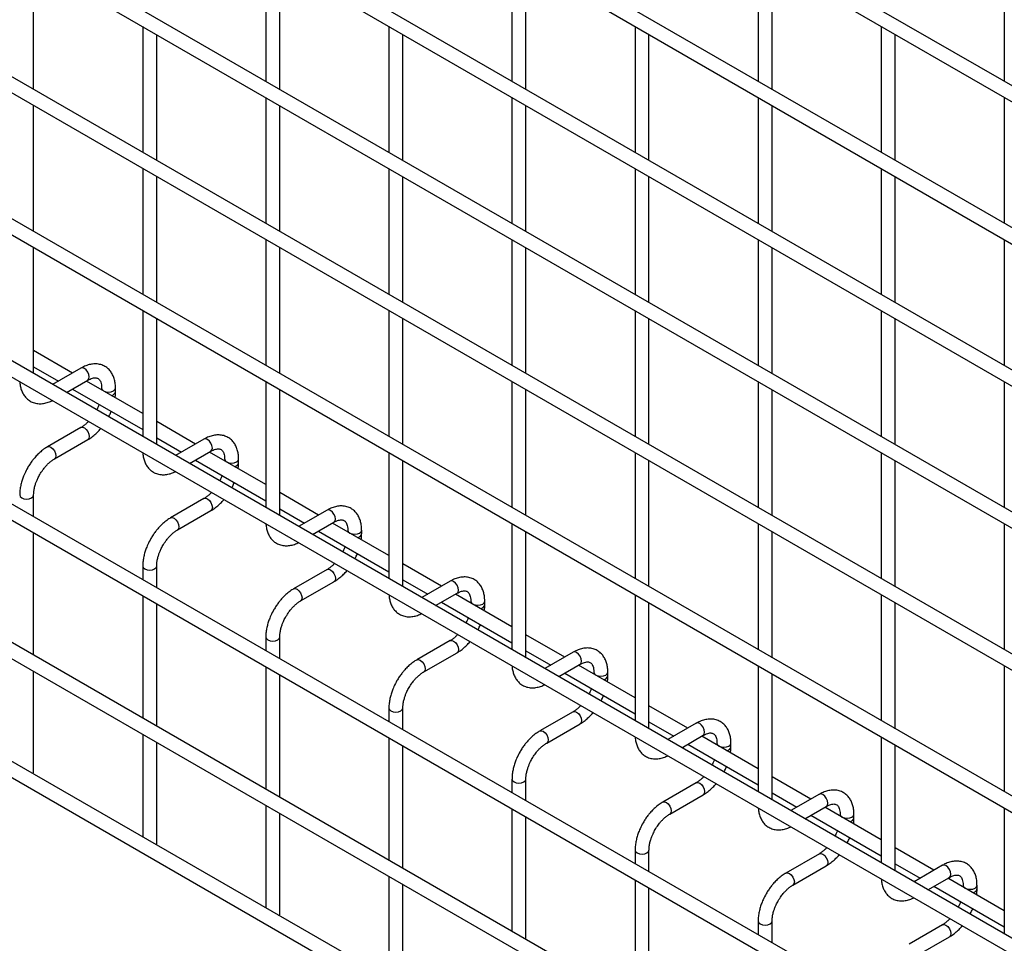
# Model space of a CAD drawing. Header units: inches. Extents: x 0.2 to 10.8, y 0.2 to 8.2.
# Tile 16 of 36: x 9 to 9.6, y 5.1 to 5.6. Entities that reach past the tile are written whole.
import ezdxf

# ---------------------------------------------------------------- set-up
doc = ezdxf.new("R2010")
doc.units = ezdxf.units.IN
doc.header["$MEASUREMENT"] = 0

msp = doc.modelspace()

# ---------------------------------------------------------------- linework, layer by layer
for p, q in [((10.57291, 5.01496), (8.52548, 6.19692)), ((8.52148, 6.18999), (10.56891, 5.00803)), ((10.57291, 4.93331), (8.52548, 6.11526)), ((8.52148, 6.10833), (10.56891, 4.92638)), ((10.57291, 4.85165), (8.52548, 6.03361)), ((8.52148, 6.02668), (10.56891, 4.84473)), ((10.57291, 4.77), (8.52548, 5.95195)), ((8.52148, 5.94503), (10.56891, 4.76307)), ((10.57291, 4.68835), (8.52548, 5.8703)), ((8.52148, 5.86337), (10.56891, 4.68142)), ((10.57291, 4.60669), (8.52548, 5.78865)), ((8.52148, 5.78172), (10.56891, 4.59976)), ((10.57291, 4.52504), (8.52548, 5.70699)), ((8.52148, 5.70006), (10.56891, 4.51811)), ((9.16436, 5.65555), (9.16436, 5.58314)), ((9.30578, 5.65557), (9.30578, 5.58315)), ((9.4472, 5.65558), (9.4472, 5.58316)), ((9.58862, 5.65559), (9.58862, 5.58318)), ((9.03094, 5.5785), (9.03094, 5.65092)), ((9.17236, 5.57852), (9.17236, 5.65093)), ((9.31378, 5.57853), (9.31378, 5.65095)), ((9.4552, 5.57854), (9.4552, 5.65096)), ((10.57291, 4.44279), (8.52548, 5.62475)), ((8.52148, 5.61782), (10.56891, 4.43587)), ((9.09365, 5.61472), (9.09365, 5.5423)), ((9.23507, 5.61473), (9.23507, 5.54232)), ((9.37649, 5.61475), (9.37649, 5.54233)), ((9.51791, 5.61476), (9.51791, 5.54234)), ((9.10165, 5.53768), (9.10165, 5.6101)), ((9.24307, 5.5377), (9.24307, 5.61011)), ((9.38449, 5.53771), (9.38449, 5.61013)), ((9.52591, 5.53772), (9.52591, 5.61014)), ((9.16436, 5.5739), (9.16436, 5.50148)), ((9.30578, 5.57391), (9.30578, 5.5015)), ((9.4472, 5.57393), (9.4472, 5.50151)), ((9.58862, 5.57394), (9.58862, 5.50152)), ((9.03094, 5.49685), (9.03094, 5.56927)), ((9.17236, 5.49686), (9.17236, 5.56928)), ((9.31378, 5.49688), (9.31378, 5.56929)), ((9.4552, 5.49689), (9.4552, 5.56931)), ((8.52148, 5.53821), (10.56891, 4.35625)), ((9.09365, 5.53307), (9.09365, 5.46065)), ((9.23507, 5.53308), (9.23507, 5.46066)), ((9.37649, 5.53309), (9.37649, 5.46068)), ((9.51791, 5.53311), (9.51791, 5.46069)), ((9.10165, 5.45603), (9.10165, 5.52845)), ((9.24307, 5.45604), (9.24307, 5.52846)), ((9.38449, 5.45606), (9.38449, 5.52847)), ((9.52591, 5.45607), (9.52591, 5.52849)), ((10.48658, 4.41301), (8.60662, 5.4983)), ((9.03094, 5.4152), (9.03094, 5.48761)), ((9.16436, 5.49225), (9.16436, 5.41983)), ((9.17236, 5.41521), (9.17236, 5.48763)), ((9.30578, 5.49226), (9.30578, 5.41984)), ((9.31378, 5.41522), (9.31378, 5.48764)), ((9.4472, 5.49227), (9.4472, 5.41985)), ((9.4552, 5.41524), (9.4552, 5.48765)), ((9.58862, 5.49228), (9.58862, 5.41987)), ((10.57291, 4.29493), (8.52548, 5.47689)), ((8.52148, 5.46996), (10.56891, 4.288)), ((9.09365, 5.45141), (9.09365, 5.37899)), ((9.23507, 5.45142), (9.23507, 5.37901)), ((9.37649, 5.45144), (9.37649, 5.37902)), ((9.51791, 5.45145), (9.51791, 5.37903)), ((9.10165, 5.37438), (9.10165, 5.44679)), ((9.24307, 5.37439), (9.24307, 5.44681)), ((9.38449, 5.3744), (9.38449, 5.44682)), ((9.52591, 5.37442), (9.52591, 5.44683)), ((9.05324, 5.41553), (9.03094, 5.42841)), ((9.03094, 5.41917), (9.04524, 5.41092)), ((9.0581, 5.41834), (9.0418, 5.40893)), ((9.0498, 5.40431), (9.0621, 5.41141)), ((9.09365, 5.39221), (9.06124, 5.41092)), ((9.16436, 5.41059), (9.16436, 5.33817)), ((9.30578, 5.4106), (9.30578, 5.33819)), ((9.4472, 5.41062), (9.4472, 5.3382)), ((9.58862, 5.41063), (9.58862, 5.33821)), ((9.05324, 5.4063), (9.09365, 5.38297)), ((9.07, 5.40685), (9.07, 5.40586)), ((9.078, 5.40477), (9.078, 5.40685)), ((9.17236, 5.33356), (9.17236, 5.40597)), ((9.31378, 5.33357), (9.31378, 5.40599)), ((9.4552, 5.33358), (9.4552, 5.406)), ((9.12395, 5.37471), (9.10165, 5.38759)), ((9.0581, 5.38417), (9.0389, 5.37309)), ((9.0429, 5.36616), (9.0621, 5.37724)), ((9.10165, 5.37835), (9.11595, 5.37009)), ((9.12881, 5.37752), (9.11251, 5.36811)), ((9.12051, 5.36349), (9.13281, 5.37059)), ((9.16436, 5.35138), (9.13195, 5.37009)), ((9.23507, 5.36977), (9.23507, 5.29735)), ((9.37649, 5.36978), (9.37649, 5.29737)), ((9.51791, 5.3698), (9.51791, 5.29738)), ((9.12395, 5.36548), (9.16436, 5.34215)), ((9.14071, 5.36603), (9.14071, 5.36504)), ((9.14871, 5.36395), (9.14871, 5.36603)), ((9.24307, 5.29274), (9.24307, 5.36515)), ((9.38449, 5.29275), (9.38449, 5.36517)), ((9.52591, 5.29276), (9.52591, 5.36518)), ((9.19466, 5.33389), (9.17236, 5.34677)), ((9.03094, 5.33295), (9.03094, 5.34543)), ((9.12881, 5.34335), (9.10962, 5.33227)), ((9.11361, 5.32534), (9.13281, 5.33642)), ((9.17236, 5.33753), (9.18666, 5.32927)), ((9.19952, 5.3367), (9.18322, 5.32729)), ((9.19122, 5.32267), (9.20352, 5.32977)), ((9.23507, 5.31056), (9.20266, 5.32927)), ((9.30578, 5.32895), (9.30578, 5.25653)), ((9.4472, 5.32896), (9.4472, 5.25655)), ((9.58862, 5.32898), (9.58862, 5.25656)), ((9.03094, 5.25334), (9.03094, 5.32372)), ((9.19466, 5.32466), (9.23507, 5.30133)), ((9.21142, 5.32521), (9.21142, 5.32422)), ((9.21942, 5.32313), (9.21942, 5.32521)), ((9.31378, 5.25192), (9.31378, 5.32433)), ((9.4552, 5.25193), (9.4552, 5.32435)), ((9.09365, 5.30461), (9.09365, 5.29675)), ((9.10165, 5.29213), (9.10165, 5.30461)), ((9.19952, 5.30253), (9.18033, 5.29145)), ((9.26537, 5.29307), (9.24307, 5.30595)), ((9.18433, 5.28452), (9.20352, 5.2956)), ((9.24307, 5.29671), (9.25737, 5.28845)), ((9.27023, 5.29588), (9.25393, 5.28647)), ((9.09365, 5.28751), (9.09365, 5.21714)), ((9.26193, 5.28185), (9.27423, 5.28895)), ((9.26537, 5.28384), (9.30578, 5.26051)), ((9.30578, 5.26974), (9.27337, 5.28845)), ((9.28213, 5.28439), (9.28213, 5.2834)), ((9.29013, 5.28231), (9.29013, 5.28439)), ((9.37649, 5.28813), (9.37649, 5.21571)), ((9.38449, 5.21109), (9.38449, 5.28351)), ((9.51791, 5.28814), (9.51791, 5.21573)), ((9.52591, 5.21111), (9.52591, 5.28352)), ((9.10165, 5.21252), (9.10165, 5.2829)), ((9.16436, 5.26379), (9.16436, 5.25593)), ((9.17236, 5.25131), (9.17236, 5.26379)), ((9.27023, 5.26171), (9.25104, 5.25063)), ((9.33608, 5.25225), (9.31378, 5.26513)), ((9.31378, 5.25589), (9.32808, 5.24763)), ((9.25504, 5.2437), (9.27423, 5.25478)), ((9.34095, 5.25506), (9.32464, 5.24565)), ((9.03094, 5.18605), (9.03094, 5.2441)), ((9.16436, 5.24669), (9.16436, 5.17632)), ((9.33264, 5.24103), (9.34494, 5.24813)), ((9.37649, 5.22892), (9.34408, 5.24763)), ((9.4472, 5.24731), (9.4472, 5.17489)), ((9.58862, 5.24732), (9.58862, 5.17491)), ((9.17236, 5.1717), (9.17236, 5.24208)), ((9.33608, 5.24301), (9.37649, 5.21969)), ((9.35284, 5.24357), (9.35284, 5.24258)), ((9.36084, 5.24149), (9.36084, 5.24357)), ((9.4552, 5.17027), (9.4552, 5.24269)), ((9.23507, 5.22297), (9.23507, 5.21511)), ((9.24307, 5.21049), (9.24307, 5.22297)), ((9.40679, 5.21143), (9.38449, 5.22431)), ((9.34095, 5.22089), (9.32175, 5.2098)), ((9.32575, 5.20288), (9.34494, 5.21396)), ((9.38449, 5.21507), (9.39879, 5.20681)), ((9.41166, 5.21424), (9.39535, 5.20483)), ((9.09365, 5.2079), (9.09365, 5.14889)), ((9.23507, 5.20587), (9.23507, 5.1355)), ((9.40335, 5.20021), (9.41566, 5.20731)), ((9.4472, 5.1881), (9.41479, 5.20681)), ((9.51791, 5.20649), (9.51791, 5.13407)), ((9.10165, 5.14522), (9.10165, 5.20328)), ((9.24307, 5.13088), (9.24307, 5.20126)), ((9.40679, 5.20219), (9.4472, 5.17887)), ((9.42355, 5.20275), (9.42355, 5.20176)), ((9.43155, 5.20067), (9.43155, 5.20275)), ((9.52591, 5.12945), (9.52591, 5.20187)), ((9.03069, 5.18524), (9.03094, 5.18605)), ((9.30578, 5.18215), (9.30578, 5.17429)), ((9.31378, 5.16967), (9.31378, 5.18215)), ((9.4775, 5.17061), (9.4552, 5.18348)), ((9.41166, 5.18007), (9.39246, 5.16898)), ((9.39646, 5.16206), (9.41566, 5.17314)), ((9.4552, 5.17425), (9.4695, 5.16599)), ((9.48237, 5.17342), (9.46606, 5.16401)), ((9.16436, 5.16708), (9.16436, 5.10807)), ((9.30578, 5.16505), (9.30578, 5.09468)), ((9.47406, 5.15939), (9.48637, 5.16649)), ((9.51791, 5.14728), (9.4855, 5.16599)), ((9.58862, 5.16567), (9.58862, 5.09325)), ((9.17236, 5.1044), (9.17236, 5.16246)), ((9.31378, 5.09006), (9.31378, 5.16043)), ((9.4775, 5.16137), (9.51791, 5.13805)), ((9.49426, 5.16193), (9.49426, 5.16094)), ((9.50226, 5.15985), (9.50226, 5.16193)), ((9.1014, 5.14442), (9.10165, 5.14522)), ((9.54821, 5.12979), (9.52591, 5.14266)), ((9.37649, 5.14133), (9.37649, 5.13347)), ((9.38449, 5.12885), (9.38449, 5.14133)), ((9.48237, 5.13925), (9.46317, 5.12816)), ((9.46717, 5.12124), (9.48637, 5.13232)), ((9.52591, 5.13343), (9.54021, 5.12517)), ((9.55308, 5.1326), (9.53677, 5.12319)), ((9.23507, 5.12626), (9.23507, 5.06725)), ((9.54477, 5.11857), (9.55708, 5.12567)), ((9.58862, 5.10646), (9.55621, 5.12517)), ((9.24307, 5.06358), (9.24307, 5.12164)), ((9.37649, 5.12423), (9.37649, 5.05386)), ((9.38449, 5.04924), (9.38449, 5.11961)), ((9.54821, 5.12055), (9.58862, 5.09722)), ((9.56497, 5.12111), (9.56497, 5.12012)), ((9.57297, 5.11903), (9.57297, 5.12111)), ((9.17211, 5.1036), (9.17236, 5.1044)), ((9.4472, 5.10051), (9.4472, 5.09265)), ((9.4552, 5.08803), (9.4552, 5.10051)), ((9.55308, 5.09843), (9.53388, 5.08734)), ((9.53788, 5.08042), (9.55708, 5.0915))]:
    msp.add_line(p, q)
at = {"flags": 128}
for points in [[(9.0621, 5.41141), (9.0621, 5.41141), (9.06272, 5.41212), (9.06293, 5.41324), (9.06272, 5.41462), (9.0621, 5.41603), (9.06118, 5.41727), (9.0601, 5.41814), (9.05902, 5.41852), (9.0581, 5.41834)], [(9.07, 5.40685), (9.0703, 5.40597), (9.07117, 5.40522), (9.07247, 5.40472), (9.074, 5.40454), (9.07553, 5.40472), (9.07683, 5.40522), (9.07769, 5.40597), (9.078, 5.40684)], [(9.0581, 5.38417), (9.05902, 5.38435), (9.0601, 5.38397), (9.06118, 5.3831), (9.0621, 5.38186), (9.06272, 5.38045), (9.06293, 5.37907), (9.06272, 5.37795), (9.0621, 5.37724), (9.0621, 5.37724)], [(9.13281, 5.37059), (9.13281, 5.37059), (9.13343, 5.3713), (9.13364, 5.37242), (9.13343, 5.3738), (9.13281, 5.37521), (9.1319, 5.37645), (9.13081, 5.37732), (9.12973, 5.3777), (9.12881, 5.37752)], [(9.03889, 5.37308), (9.0389, 5.37309), (9.03982, 5.37326), (9.0409, 5.37289), (9.04199, 5.37202), (9.0429, 5.37078), (9.04352, 5.36936), (9.04373, 5.36799)], [(9.04373, 5.36799), (9.04352, 5.36686), (9.0429, 5.36616), (9.04289, 5.36615)], [(9.14071, 5.36603), (9.14101, 5.36515), (9.14188, 5.3644), (9.14318, 5.3639), (9.14471, 5.36372), (9.14624, 5.3639), (9.14754, 5.3644), (9.1484, 5.36515), (9.14871, 5.36602)], [(9.02294, 5.34545), (9.02294, 5.34543), (9.02324, 5.34455), (9.02411, 5.3438)], [(9.02411, 5.3438), (9.02541, 5.3433), (9.02694, 5.34312), (9.02847, 5.3433), (9.02977, 5.3438), (9.03063, 5.34455), (9.03094, 5.34543), (9.03094, 5.34545)], [(9.12881, 5.34335), (9.12973, 5.34353), (9.13081, 5.34315), (9.1319, 5.34228), (9.13281, 5.34104), (9.13343, 5.33963), (9.13364, 5.33825), (9.13343, 5.33713), (9.13281, 5.33642), (9.13281, 5.33642)], [(9.20352, 5.32977), (9.20352, 5.32977), (9.20414, 5.33048), (9.20435, 5.3316), (9.20414, 5.33298), (9.20352, 5.33439), (9.20261, 5.33563), (9.20152, 5.3365), (9.20044, 5.33688), (9.19952, 5.3367)], [(9.1096, 5.33226), (9.10961, 5.33227), (9.11053, 5.33244), (9.11161, 5.33207), (9.1127, 5.33119), (9.11361, 5.32996), (9.11423, 5.32854), (9.11444, 5.32717)], [(9.11444, 5.32717), (9.11423, 5.32604), (9.11361, 5.32534), (9.1136, 5.32533)], [(9.21142, 5.32521), (9.21172, 5.32433), (9.21259, 5.32358), (9.21389, 5.32308), (9.21542, 5.3229), (9.21695, 5.32308), (9.21825, 5.32358), (9.21911, 5.32433), (9.21942, 5.3252)], [(9.09365, 5.30463), (9.09365, 5.30461), (9.09395, 5.30373), (9.09482, 5.30298)], [(9.09482, 5.30298), (9.09612, 5.30248), (9.09765, 5.3023), (9.09918, 5.30248), (9.10048, 5.30298), (9.10135, 5.30373), (9.10165, 5.30461), (9.10165, 5.30463)], [(9.19952, 5.30253), (9.20044, 5.30271), (9.20152, 5.30233), (9.20261, 5.30146), (9.20352, 5.30022), (9.20414, 5.29881), (9.20435, 5.29743), (9.20414, 5.29631), (9.20352, 5.2956), (9.20352, 5.2956)], [(9.27423, 5.28895), (9.27423, 5.28895), (9.27485, 5.28966), (9.27506, 5.29078), (9.27485, 5.29216), (9.27423, 5.29357), (9.27332, 5.29481), (9.27223, 5.29568), (9.27115, 5.29606), (9.27023, 5.29588)], [(9.18031, 5.29144), (9.18033, 5.29145), (9.18124, 5.29162), (9.18233, 5.29125), (9.18341, 5.29037), (9.18433, 5.28914), (9.18494, 5.28772), (9.18515, 5.28635)], [(9.18515, 5.28635), (9.18494, 5.28522), (9.18433, 5.28452), (9.18431, 5.28451)], [(9.28213, 5.28438), (9.28243, 5.28351), (9.2833, 5.28276), (9.2846, 5.28226), (9.28613, 5.28208), (9.28766, 5.28226), (9.28896, 5.28276), (9.28982, 5.28351), (9.29013, 5.28438)], [(9.16436, 5.26381), (9.16436, 5.26379), (9.16466, 5.26291), (9.16553, 5.26216)], [(9.16553, 5.26216), (9.16683, 5.26166), (9.16836, 5.26148), (9.16989, 5.26166), (9.17119, 5.26216), (9.17206, 5.26291), (9.17236, 5.26379), (9.17236, 5.2638)], [(9.27023, 5.26171), (9.27115, 5.26189), (9.27223, 5.26151), (9.27332, 5.26064), (9.27423, 5.2594), (9.27485, 5.25799), (9.27506, 5.25661), (9.27485, 5.25549), (9.27423, 5.25478), (9.27423, 5.25478)], [(9.34494, 5.24813), (9.34494, 5.24813), (9.34556, 5.24884), (9.34577, 5.24996), (9.34556, 5.25134), (9.34494, 5.25275), (9.34403, 5.25399), (9.34294, 5.25486), (9.34186, 5.25524), (9.34095, 5.25506)], [(9.25102, 5.25061), (9.25104, 5.25063), (9.25195, 5.2508), (9.25304, 5.25043), (9.25412, 5.24955), (9.25504, 5.24832), (9.25565, 5.2469), (9.25586, 5.24553)], [(9.25586, 5.24553), (9.25565, 5.2444), (9.25504, 5.2437), (9.25503, 5.24369)], [(9.35284, 5.24356), (9.35314, 5.24269), (9.35401, 5.24194), (9.35531, 5.24144), (9.35684, 5.24126), (9.35837, 5.24144), (9.35967, 5.24194), (9.36054, 5.24269), (9.36084, 5.24356)], [(9.23507, 5.22299), (9.23507, 5.22297), (9.23538, 5.22209), (9.23624, 5.22134)], [(9.23624, 5.22134), (9.23754, 5.22084), (9.23907, 5.22066), (9.2406, 5.22084), (9.2419, 5.22134), (9.24277, 5.22209), (9.24307, 5.22297), (9.24307, 5.22298)], [(9.34095, 5.22089), (9.34186, 5.22107), (9.34294, 5.22069), (9.34403, 5.21982), (9.34494, 5.21858), (9.34556, 5.21716), (9.34577, 5.21579), (9.34556, 5.21467), (9.34494, 5.21396), (9.34494, 5.21396)], [(9.32173, 5.20979), (9.32175, 5.2098), (9.32266, 5.20998), (9.32375, 5.20961), (9.32483, 5.20873), (9.32575, 5.2075), (9.32636, 5.20608), (9.32658, 5.20471)], [(9.41566, 5.20731), (9.41566, 5.20731), (9.41627, 5.20802), (9.41648, 5.20914), (9.41627, 5.21052), (9.41566, 5.21193), (9.41474, 5.21317), (9.41366, 5.21404), (9.41257, 5.21442), (9.41166, 5.21424)], [(9.32658, 5.20471), (9.32636, 5.20358), (9.32575, 5.20288), (9.32574, 5.20287)], [(9.42355, 5.20274), (9.42385, 5.20187), (9.42472, 5.20112), (9.42602, 5.20062), (9.42755, 5.20044), (9.42908, 5.20062), (9.43038, 5.20112), (9.43125, 5.20187), (9.43155, 5.20274)], [(9.30578, 5.18217), (9.30578, 5.18215), (9.30609, 5.18127), (9.30695, 5.18052)], [(9.30695, 5.18052), (9.30825, 5.18002), (9.30978, 5.17984), (9.31131, 5.18002), (9.31261, 5.18052), (9.31348, 5.18127), (9.31378, 5.18215), (9.31378, 5.18216)], [(9.41166, 5.18007), (9.41257, 5.18025), (9.41366, 5.17987), (9.41474, 5.179), (9.41566, 5.17776), (9.41627, 5.17634), (9.41648, 5.17497), (9.41627, 5.17384), (9.41566, 5.17314), (9.41566, 5.17314)], [(9.48637, 5.16649), (9.48637, 5.16649), (9.48698, 5.1672), (9.48719, 5.16832), (9.48698, 5.1697), (9.48637, 5.17111), (9.48545, 5.17235), (9.48437, 5.17322), (9.48328, 5.1736), (9.48237, 5.17342)], [(9.39244, 5.16897), (9.39246, 5.16898), (9.39338, 5.16916), (9.39446, 5.16879), (9.39554, 5.16791), (9.39646, 5.16668), (9.39707, 5.16526), (9.39729, 5.16389)], [(9.39729, 5.16389), (9.39707, 5.16276), (9.39646, 5.16206), (9.39645, 5.16205)], [(9.49426, 5.16192), (9.49457, 5.16105), (9.49543, 5.1603), (9.49673, 5.1598), (9.49826, 5.15962), (9.49979, 5.1598), (9.50109, 5.1603), (9.50196, 5.16105), (9.50226, 5.16192)], [(9.37649, 5.14135), (9.37649, 5.14133), (9.3768, 5.14045), (9.37766, 5.1397)], [(9.37766, 5.1397), (9.37896, 5.1392), (9.38049, 5.13902), (9.38202, 5.1392), (9.38332, 5.1397), (9.38419, 5.14045), (9.38449, 5.14133), (9.38449, 5.14134)], [(9.48237, 5.13925), (9.48328, 5.13943), (9.48437, 5.13905), (9.48545, 5.13818), (9.48637, 5.13694), (9.48698, 5.13552), (9.48719, 5.13415), (9.48698, 5.13302), (9.48637, 5.13232), (9.48637, 5.13232)], [(9.55708, 5.12567), (9.55708, 5.12567), (9.55769, 5.12638), (9.55791, 5.1275), (9.55769, 5.12888), (9.55708, 5.13029), (9.55616, 5.13153), (9.55508, 5.1324), (9.55399, 5.13278), (9.55308, 5.1326)], [(9.46315, 5.12815), (9.46317, 5.12816), (9.46409, 5.12834), (9.46517, 5.12797), (9.46625, 5.12709), (9.46717, 5.12586), (9.46778, 5.12444), (9.468, 5.12307)], [(9.468, 5.12307), (9.46778, 5.12194), (9.46717, 5.12124), (9.46716, 5.12123)], [(9.56497, 5.1211), (9.56528, 5.12023), (9.56614, 5.11948), (9.56744, 5.11898), (9.56897, 5.1188), (9.5705, 5.11898), (9.5718, 5.11948), (9.57267, 5.12023), (9.57297, 5.1211)], [(9.4472, 5.10053), (9.4472, 5.10051), (9.44751, 5.09963), (9.44837, 5.09888)], [(9.44837, 5.09888), (9.44967, 5.09838), (9.4512, 5.0982), (9.45273, 5.09838), (9.45403, 5.09888), (9.4549, 5.09963), (9.4552, 5.10051), (9.4552, 5.10052)], [(9.55308, 5.09843), (9.55399, 5.0986), (9.55508, 5.09823), (9.55616, 5.09736), (9.55708, 5.09612), (9.55769, 5.0947), (9.55791, 5.09333), (9.55769, 5.0922), (9.55708, 5.0915), (9.55708, 5.0915)]]:
    msp.add_lwpolyline(points, dxfattribs=at)
for centre in [(9.07534, 5.40536), (9.14605, 5.36454), (9.21676, 5.32372), (9.28747, 5.2829), (9.35819, 5.24208), (9.4289, 5.20126), (9.49961, 5.16044), (9.57032, 5.11962)]:
    msp.add_arc(centre, 0.00272, 274.629, 347.235)
for points, knots in [([(9.07796, 5.40684), (9.07796, 5.40743), (9.07796, 5.40891), (9.0776, 5.41113), (9.07689, 5.41348), (9.07581, 5.41564), (9.07433, 5.41755), (9.07244, 5.41911), (9.07012, 5.42026), (9.06754, 5.42081), (9.06485, 5.42078), (9.0622, 5.42021), (9.05993, 5.41937), (9.05859, 5.41858), (9.05811, 5.41829)], [0, 0, 0, 0, 0.055567, 0.138504, 0.222425, 0.30696, 0.392199, 0.479244, 0.570497, 0.669499, 0.760713, 0.85404, 0.947565, 1, 1, 1, 1]), ([(9.023, 5.41054), (9.023, 5.41041), (9.02301, 5.4094), (9.02334, 5.40761), (9.02403, 5.40524), (9.02511, 5.40308), (9.02658, 5.40117), (9.02847, 5.39959), (9.03078, 5.39843), (9.03335, 5.39786), (9.03604, 5.39787), (9.03869, 5.39844), (9.04061, 5.39909), (9.0416, 5.39966), (9.04173, 5.39973)], [0, 0, 0, 0, 0.013723, 0.10406, 0.195472, 0.287558, 0.380399, 0.475166, 0.574431, 0.682027, 0.781307, 0.88292, 0.98483, 1, 1, 1, 1]), ([(9.0621, 5.4114), (9.06252, 5.41163), (9.06344, 5.41214), (9.06473, 5.41257), (9.06591, 5.41279), (9.06691, 5.41277), (9.06774, 5.41253), (9.06839, 5.41211), (9.06902, 5.41134), (9.06954, 5.41025), (9.06988, 5.40877), (9.07003, 5.4076), (9.06999, 5.40689), (9.06999, 5.40685)], [0, 0, 0, 0, 0.076428, 0.164725, 0.254558, 0.348532, 0.453621, 0.589733, 0.695706, 0.796658, 0.895931, 0.994242, 1, 1, 1, 1]), ([(9.07775, 5.40138), (9.07787, 5.40225), (9.07801, 5.4034), (9.07797, 5.40449), (9.07796, 5.40476)], [0, 0, 0, 0, 0.751133, 1, 1, 1, 1]), ([(9.06853, 5.39747), (9.06848, 5.39732), (9.06823, 5.39661), (9.06777, 5.39554), (9.06729, 5.39465), (9.06711, 5.39432)], [0, 0, 0, 0, 0.1388369, 0.673422, 1, 1, 1, 1]), ([(9.07403, 5.39032), (9.07442, 5.39104), (9.07497, 5.39206), (9.07541, 5.39312), (9.07553, 5.39343)], [0, 0, 0, 0, 0.707249, 1, 1, 1, 1]), ([(9.0625, 5.38774), (9.06209, 5.38733), (9.06121, 5.38642), (9.05979, 5.38527), (9.05871, 5.38449), (9.05817, 5.38422), (9.05811, 5.38418)], [0, 0, 0, 0, 0.278956, 0.614263, 0.955326, 1, 1, 1, 1]), ([(9.0621, 5.37729), (9.06246, 5.37749), (9.06364, 5.37813), (9.0655, 5.37956), (9.06759, 5.38145), (9.06892, 5.38284), (9.06953, 5.3836), (9.06958, 5.38365)], [0, 0, 0, 0, 0.135479, 0.439426, 0.721927, 0.979873, 1, 1, 1, 1]), ([(9.14867, 5.36602), (9.14867, 5.36661), (9.14867, 5.36808), (9.14831, 5.37031), (9.1476, 5.37266), (9.14652, 5.37482), (9.14504, 5.37673), (9.14315, 5.37829), (9.14083, 5.37944), (9.13825, 5.37999), (9.13556, 5.37996), (9.13291, 5.37939), (9.13064, 5.37855), (9.1293, 5.37776), (9.12882, 5.37747)], [0, 0, 0, 0, 0.055567, 0.138504, 0.222425, 0.30696, 0.392199, 0.479244, 0.570497, 0.669499, 0.760713, 0.85404, 0.947565, 1, 1, 1, 1]), ([(9.03891, 5.37304), (9.03858, 5.37286), (9.03742, 5.37224), (9.03558, 5.37083), (9.03346, 5.36894), (9.03171, 5.36706), (9.0302, 5.3652), (9.02884, 5.36331), (9.02799, 5.36191), (9.02756, 5.3612)], [0, 0, 0, 0, 0.07606, 0.263025, 0.437356, 0.597789, 0.719605, 0.857445, 1, 1, 1, 1]), ([(9.09371, 5.36972), (9.09371, 5.36959), (9.09372, 5.36858), (9.09405, 5.36679), (9.09474, 5.36442), (9.09582, 5.36226), (9.09729, 5.36034), (9.09918, 5.35877), (9.10149, 5.35761), (9.10406, 5.35704), (9.10675, 5.35705), (9.10941, 5.35762), (9.11132, 5.35827), (9.11231, 5.35884), (9.11244, 5.35891)], [0, 0, 0, 0, 0.013723, 0.10406, 0.195472, 0.287558, 0.380399, 0.475166, 0.574431, 0.682027, 0.781307, 0.88292, 0.98483, 1, 1, 1, 1]), ([(9.13281, 5.37058), (9.13323, 5.37081), (9.13415, 5.37132), (9.13544, 5.37175), (9.13662, 5.37197), (9.13762, 5.37195), (9.13845, 5.37171), (9.1391, 5.37129), (9.13973, 5.37052), (9.14025, 5.36943), (9.14059, 5.36795), (9.14074, 5.36678), (9.1407, 5.36607), (9.1407, 5.36603)], [0, 0, 0, 0, 0.076428, 0.164725, 0.254558, 0.348532, 0.453621, 0.589733, 0.695706, 0.796658, 0.895931, 0.994242, 1, 1, 1, 1]), ([(9.03449, 5.3572), (9.03505, 5.3581), (9.03583, 5.35937), (9.03713, 5.36107), (9.03829, 5.36241), (9.03971, 5.36382), (9.04119, 5.36504), (9.04228, 5.36582), (9.04283, 5.36611), (9.0429, 5.36614)], [0, 0, 0, 0, 0.233129, 0.327944, 0.483213, 0.641195, 0.806921, 0.975516, 1, 1, 1, 1]), ([(9.14847, 5.36056), (9.14858, 5.36143), (9.14872, 5.36258), (9.14868, 5.36367), (9.14867, 5.36394)], [0, 0, 0, 0, 0.751133, 1, 1, 1, 1]), ([(9.02756, 5.3612), (9.02695, 5.36006), (9.02609, 5.35847), (9.02506, 5.35602), (9.02431, 5.35393), (9.02362, 5.35144), (9.02315, 5.34888), (9.02293, 5.34685), (9.02296, 5.34573), (9.02297, 5.34545)], [0, 0, 0, 0, 0.221131, 0.31129, 0.45988, 0.612568, 0.774969, 0.943008, 1, 1, 1, 1]), ([(9.03095, 5.34544), (9.03097, 5.34603), (9.031, 5.34724), (9.03135, 5.34932), (9.03188, 5.35133), (9.03254, 5.35319), (9.03335, 5.3551), (9.03407, 5.35642), (9.03449, 5.3572)], [0, 0, 0, 0, 0.169404, 0.352436, 0.534098, 0.667609, 0.805654, 1, 1, 1, 1]), ([(9.13924, 5.35665), (9.13919, 5.3565), (9.13894, 5.35579), (9.13848, 5.35472), (9.138, 5.35383), (9.13782, 5.3535)], [0, 0, 0, 0, 0.1388369, 0.673422, 1, 1, 1, 1]), ([(9.14474, 5.3495), (9.14513, 5.35022), (9.14568, 5.35124), (9.14612, 5.3523), (9.14624, 5.35261)], [0, 0, 0, 0, 0.7072491, 1, 1, 1, 1]), ([(9.13321, 5.34692), (9.1328, 5.34651), (9.13192, 5.3456), (9.1305, 5.34445), (9.12942, 5.34367), (9.12888, 5.3434), (9.12882, 5.34336)], [0, 0, 0, 0, 0.278956, 0.614263, 0.955326, 1, 1, 1, 1]), ([(9.13281, 5.33647), (9.13317, 5.33667), (9.13435, 5.33731), (9.13621, 5.33874), (9.1383, 5.34063), (9.13963, 5.34202), (9.14024, 5.34278), (9.14029, 5.34283)], [0, 0, 0, 0, 0.135479, 0.439426, 0.721927, 0.979873, 1, 1, 1, 1]), ([(9.21939, 5.3252), (9.21938, 5.32579), (9.21938, 5.32726), (9.21902, 5.32949), (9.21832, 5.33184), (9.21723, 5.334), (9.21575, 5.33591), (9.21386, 5.33747), (9.21154, 5.33862), (9.20897, 5.33917), (9.20627, 5.33914), (9.20362, 5.33857), (9.20135, 5.33773), (9.20001, 5.33694), (9.19953, 5.33665)], [0, 0, 0, 0, 0.055567, 0.138504, 0.222425, 0.30696, 0.392199, 0.479244, 0.570497, 0.669499, 0.760713, 0.85404, 0.947565, 1, 1, 1, 1]), ([(9.10962, 5.33222), (9.10929, 5.33204), (9.10813, 5.33142), (9.10629, 5.33001), (9.10417, 5.32812), (9.10242, 5.32624), (9.10091, 5.32438), (9.09955, 5.32249), (9.0987, 5.32109), (9.09827, 5.32038)], [0, 0, 0, 0, 0.07606, 0.263025, 0.437356, 0.597789, 0.719605, 0.857445, 1, 1, 1, 1]), ([(9.16442, 5.3289), (9.16442, 5.32877), (9.16443, 5.32776), (9.16476, 5.32597), (9.16545, 5.3236), (9.16653, 5.32144), (9.168, 5.31952), (9.16989, 5.31794), (9.1722, 5.31679), (9.17477, 5.31622), (9.17746, 5.31623), (9.18012, 5.3168), (9.18203, 5.31745), (9.18302, 5.31801), (9.18315, 5.31809)], [0, 0, 0, 0, 0.013723, 0.10406, 0.195472, 0.287558, 0.380399, 0.475166, 0.574431, 0.682027, 0.781307, 0.88292, 0.98483, 1, 1, 1, 1]), ([(9.20352, 5.32976), (9.20394, 5.32999), (9.20486, 5.3305), (9.20615, 5.33093), (9.20733, 5.33115), (9.20833, 5.33113), (9.20916, 5.33089), (9.20981, 5.33047), (9.21044, 5.3297), (9.21096, 5.32861), (9.2113, 5.32713), (9.21146, 5.32596), (9.21141, 5.32525), (9.21141, 5.32521)], [0, 0, 0, 0, 0.076428, 0.164725, 0.254558, 0.348532, 0.453621, 0.589733, 0.695706, 0.796658, 0.895931, 0.994242, 1, 1, 1, 1]), ([(9.1052, 5.31638), (9.10576, 5.31728), (9.10654, 5.31854), (9.10785, 5.32025), (9.109, 5.32159), (9.11042, 5.323), (9.1119, 5.32422), (9.11299, 5.325), (9.11354, 5.32529), (9.11361, 5.32532)], [0, 0, 0, 0, 0.233129, 0.327944, 0.483213, 0.641195, 0.806921, 0.975516, 1, 1, 1, 1]), ([(9.21918, 5.31974), (9.21929, 5.32061), (9.21943, 5.32176), (9.2194, 5.32285), (9.21939, 5.32312)], [0, 0, 0, 0, 0.751133, 1, 1, 1, 1]), ([(9.09827, 5.32038), (9.09766, 5.31924), (9.0968, 5.31765), (9.09577, 5.3152), (9.09502, 5.31311), (9.09433, 5.31062), (9.09387, 5.30806), (9.09364, 5.30603), (9.09367, 5.30491), (9.09368, 5.30463)], [0, 0, 0, 0, 0.221131, 0.31129, 0.45988, 0.612568, 0.774969, 0.943008, 1, 1, 1, 1]), ([(9.10166, 5.30462), (9.10168, 5.30521), (9.10171, 5.30642), (9.10206, 5.3085), (9.10259, 5.31051), (9.10325, 5.31237), (9.10406, 5.31428), (9.10478, 5.3156), (9.1052, 5.31638)], [0, 0, 0, 0, 0.169404, 0.352436, 0.534098, 0.667609, 0.805654, 1, 1, 1, 1]), ([(9.20995, 5.31583), (9.2099, 5.31568), (9.20965, 5.31497), (9.20919, 5.3139), (9.20871, 5.31301), (9.20853, 5.31267)], [0, 0, 0, 0, 0.138837, 0.673422, 1, 1, 1, 1]), ([(9.21545, 5.30868), (9.21584, 5.3094), (9.21639, 5.31042), (9.21683, 5.31148), (9.21696, 5.31178)], [0, 0, 0, 0, 0.707249, 1, 1, 1, 1]), ([(9.20392, 5.3061), (9.20352, 5.30569), (9.20263, 5.30477), (9.20121, 5.30363), (9.20013, 5.30285), (9.19959, 5.30258), (9.19953, 5.30254)], [0, 0, 0, 0, 0.278956, 0.614263, 0.955326, 1, 1, 1, 1]), ([(9.20352, 5.29565), (9.20388, 5.29585), (9.20506, 5.29649), (9.20692, 5.29792), (9.20901, 5.29981), (9.21034, 5.3012), (9.21095, 5.30196), (9.211, 5.30201)], [0, 0, 0, 0, 0.135479, 0.439426, 0.721927, 0.979873, 1, 1, 1, 1]), ([(9.2901, 5.28438), (9.2901, 5.28497), (9.29009, 5.28644), (9.28973, 5.28867), (9.28903, 5.29102), (9.28794, 5.29318), (9.28646, 5.29508), (9.28457, 5.29665), (9.28225, 5.2978), (9.27968, 5.29835), (9.27699, 5.29832), (9.27433, 5.29775), (9.27206, 5.29691), (9.27072, 5.29612), (9.27024, 5.29583)], [0, 0, 0, 0, 0.055567, 0.138504, 0.222425, 0.30696, 0.392199, 0.479244, 0.570497, 0.669499, 0.760713, 0.85404, 0.947565, 1, 1, 1, 1]), ([(9.18033, 5.2914), (9.18, 5.29122), (9.17884, 5.2906), (9.177, 5.28919), (9.17488, 5.2873), (9.17313, 5.28542), (9.17162, 5.28356), (9.17026, 5.28167), (9.16941, 5.28027), (9.16899, 5.27956)], [0, 0, 0, 0, 0.07606, 0.263025, 0.437356, 0.597789, 0.719605, 0.857445, 1, 1, 1, 1]), ([(9.27423, 5.28894), (9.27466, 5.28917), (9.27557, 5.28968), (9.27686, 5.29011), (9.27804, 5.29033), (9.27904, 5.2903), (9.27987, 5.29007), (9.28052, 5.28965), (9.28115, 5.28888), (9.28167, 5.28779), (9.28201, 5.28631), (9.28217, 5.28514), (9.28212, 5.28443), (9.28212, 5.28439)], [0, 0, 0, 0, 0.076428, 0.164725, 0.254558, 0.348532, 0.453621, 0.589733, 0.695706, 0.796658, 0.895931, 0.994242, 1, 1, 1, 1]), ([(9.17591, 5.27556), (9.17647, 5.27646), (9.17725, 5.27772), (9.17856, 5.27943), (9.17971, 5.28077), (9.18113, 5.28218), (9.18261, 5.2834), (9.1837, 5.28418), (9.18425, 5.28447), (9.18432, 5.2845)], [0, 0, 0, 0, 0.233129, 0.327944, 0.483213, 0.641195, 0.806921, 0.975516, 1, 1, 1, 1]), ([(9.23513, 5.28808), (9.23513, 5.28795), (9.23515, 5.28694), (9.23547, 5.28515), (9.23616, 5.28278), (9.23725, 5.28062), (9.23872, 5.2787), (9.2406, 5.27712), (9.24291, 5.27597), (9.24548, 5.2754), (9.24817, 5.27541), (9.25083, 5.27598), (9.25274, 5.27663), (9.25374, 5.27719), (9.25386, 5.27727)], [0, 0, 0, 0, 0.013723, 0.10406, 0.195472, 0.287558, 0.380399, 0.475166, 0.574431, 0.682027, 0.781307, 0.88292, 0.98483, 1, 1, 1, 1]), ([(9.16899, 5.27956), (9.16837, 5.27842), (9.16751, 5.27683), (9.16648, 5.27438), (9.16573, 5.27229), (9.16504, 5.2698), (9.16458, 5.26724), (9.16435, 5.26521), (9.16438, 5.26409), (9.16439, 5.26381)], [0, 0, 0, 0, 0.221131, 0.31129, 0.45988, 0.612568, 0.774969, 0.943008, 1, 1, 1, 1]), ([(9.28989, 5.27892), (9.29, 5.27978), (9.29014, 5.28094), (9.29011, 5.28203), (9.2901, 5.2823)], [0, 0, 0, 0, 0.751133, 1, 1, 1, 1]), ([(9.17237, 5.2638), (9.17239, 5.26439), (9.17242, 5.2656), (9.17277, 5.26768), (9.1733, 5.26969), (9.17396, 5.27155), (9.17477, 5.27346), (9.17549, 5.27478), (9.17591, 5.27556)], [0, 0, 0, 0, 0.169404, 0.352436, 0.534098, 0.667609, 0.805654, 1, 1, 1, 1]), ([(9.28066, 5.27501), (9.28061, 5.27486), (9.28036, 5.27415), (9.2799, 5.27308), (9.27942, 5.27219), (9.27924, 5.27185)], [0, 0, 0, 0, 0.138837, 0.673422, 1, 1, 1, 1]), ([(9.28616, 5.26786), (9.28655, 5.26858), (9.28711, 5.2696), (9.28754, 5.27066), (9.28767, 5.27096)], [0, 0, 0, 0, 0.707249, 1, 1, 1, 1]), ([(9.27463, 5.26528), (9.27423, 5.26487), (9.27334, 5.26395), (9.27192, 5.26281), (9.27084, 5.26203), (9.2703, 5.26175), (9.27024, 5.26172)], [0, 0, 0, 0, 0.2789557, 0.6142635, 0.9553255, 1, 1, 1, 1]), ([(9.27423, 5.25483), (9.27459, 5.25503), (9.27577, 5.25567), (9.27764, 5.2571), (9.27972, 5.25899), (9.28106, 5.26038), (9.28167, 5.26114), (9.28171, 5.26119)], [0, 0, 0, 0, 0.135479, 0.439426, 0.721927, 0.979873, 1, 1, 1, 1]), ([(9.36081, 5.24356), (9.36081, 5.24415), (9.3608, 5.24562), (9.36044, 5.24785), (9.35974, 5.2502), (9.35865, 5.25236), (9.35717, 5.25426), (9.35528, 5.25583), (9.35296, 5.25698), (9.35039, 5.25753), (9.3477, 5.2575), (9.34504, 5.25693), (9.34278, 5.25609), (9.34143, 5.2553), (9.34095, 5.25501)], [0, 0, 0, 0, 0.0555668, 0.1385038, 0.2224247, 0.3069596, 0.3921987, 0.4792444, 0.5704974, 0.6694987, 0.7607129, 0.8540395, 0.9475646, 1, 1, 1, 1]), ([(9.25104, 5.25058), (9.25071, 5.2504), (9.24956, 5.24978), (9.24771, 5.24837), (9.24559, 5.24648), (9.24384, 5.2446), (9.24233, 5.24274), (9.24097, 5.24085), (9.24012, 5.23945), (9.2397, 5.23874)], [0, 0, 0, 0, 0.07606, 0.263025, 0.437356, 0.597789, 0.719605, 0.857445, 1, 1, 1, 1]), ([(9.30584, 5.24726), (9.30584, 5.24713), (9.30586, 5.24611), (9.30618, 5.24433), (9.30687, 5.24196), (9.30796, 5.2398), (9.30943, 5.23788), (9.31131, 5.2363), (9.31362, 5.23515), (9.31619, 5.23458), (9.31888, 5.23459), (9.32154, 5.23516), (9.32345, 5.23581), (9.32445, 5.23637), (9.32457, 5.23645)], [0, 0, 0, 0, 0.013723, 0.10406, 0.195472, 0.287558, 0.380399, 0.475166, 0.574431, 0.682027, 0.781307, 0.88292, 0.98483, 1, 1, 1, 1]), ([(9.34494, 5.24812), (9.34537, 5.24835), (9.34629, 5.24886), (9.34757, 5.24929), (9.34876, 5.24951), (9.34975, 5.24948), (9.35058, 5.24925), (9.35123, 5.24883), (9.35186, 5.24806), (9.35238, 5.24697), (9.35272, 5.24549), (9.35288, 5.24432), (9.35283, 5.24361), (9.35283, 5.24357)], [0, 0, 0, 0, 0.076428, 0.164725, 0.254558, 0.348532, 0.453621, 0.589733, 0.695706, 0.796658, 0.895931, 0.994242, 1, 1, 1, 1]), ([(9.2397, 5.23874), (9.23908, 5.2376), (9.23822, 5.236), (9.23719, 5.23356), (9.23644, 5.23147), (9.23575, 5.22898), (9.23529, 5.22642), (9.23506, 5.22439), (9.23509, 5.22327), (9.2351, 5.22299)], [0, 0, 0, 0, 0.221131, 0.31129, 0.45988, 0.612568, 0.774969, 0.943008, 1, 1, 1, 1]), ([(9.24662, 5.23474), (9.24718, 5.23564), (9.24796, 5.2369), (9.24927, 5.23861), (9.25042, 5.23995), (9.25184, 5.24136), (9.25332, 5.24258), (9.25441, 5.24336), (9.25496, 5.24365), (9.25503, 5.24368)], [0, 0, 0, 0, 0.233129, 0.327944, 0.483213, 0.641195, 0.806921, 0.975516, 1, 1, 1, 1]), ([(9.3606, 5.2381), (9.36071, 5.23896), (9.36086, 5.24012), (9.36082, 5.24121), (9.36081, 5.24148)], [0, 0, 0, 0, 0.751133, 1, 1, 1, 1]), ([(9.24308, 5.22298), (9.2431, 5.22357), (9.24313, 5.22478), (9.24348, 5.22686), (9.24401, 5.22887), (9.24467, 5.23073), (9.24548, 5.23264), (9.2462, 5.23396), (9.24662, 5.23474)], [0, 0, 0, 0, 0.169404, 0.352436, 0.534098, 0.667609, 0.805654, 1, 1, 1, 1]), ([(9.35137, 5.23419), (9.35132, 5.23404), (9.35107, 5.23333), (9.35061, 5.23226), (9.35013, 5.23137), (9.34995, 5.23103)], [0, 0, 0, 0, 0.138837, 0.673422, 1, 1, 1, 1]), ([(9.35687, 5.22704), (9.35726, 5.22776), (9.35782, 5.22878), (9.35825, 5.22983), (9.35838, 5.23014)], [0, 0, 0, 0, 0.707249, 1, 1, 1, 1]), ([(9.34534, 5.22446), (9.34494, 5.22405), (9.34405, 5.22313), (9.34263, 5.22199), (9.34155, 5.22121), (9.34101, 5.22093), (9.34095, 5.2209)], [0, 0, 0, 0, 0.2789557, 0.6142635, 0.9553255, 1, 1, 1, 1]), ([(9.34494, 5.21401), (9.3453, 5.21421), (9.34648, 5.21485), (9.34835, 5.21628), (9.35043, 5.21817), (9.35177, 5.21956), (9.35238, 5.22032), (9.35242, 5.22037)], [0, 0, 0, 0, 0.135479, 0.439426, 0.721927, 0.979873, 1, 1, 1, 1]), ([(9.43152, 5.20274), (9.43152, 5.20333), (9.43152, 5.2048), (9.43115, 5.20703), (9.43045, 5.20938), (9.42936, 5.21154), (9.42788, 5.21344), (9.42599, 5.21501), (9.42368, 5.21616), (9.4211, 5.21671), (9.41841, 5.21667), (9.41576, 5.21611), (9.41349, 5.21527), (9.41214, 5.21448), (9.41166, 5.21419)], [0, 0, 0, 0, 0.055567, 0.138504, 0.222425, 0.30696, 0.392199, 0.479244, 0.570497, 0.669499, 0.760713, 0.85404, 0.947565, 1, 1, 1, 1]), ([(9.32175, 5.20976), (9.32142, 5.20958), (9.32027, 5.20896), (9.31842, 5.20755), (9.3163, 5.20566), (9.31455, 5.20378), (9.31304, 5.20192), (9.31168, 5.20003), (9.31084, 5.19863), (9.31041, 5.19792)], [0, 0, 0, 0, 0.07606, 0.263025, 0.437356, 0.597789, 0.719605, 0.857445, 1, 1, 1, 1]), ([(9.37655, 5.20644), (9.37655, 5.20631), (9.37657, 5.20529), (9.37689, 5.20351), (9.37758, 5.20114), (9.37867, 5.19897), (9.38014, 5.19706), (9.38202, 5.19548), (9.38433, 5.19433), (9.3869, 5.19376), (9.3896, 5.19377), (9.39225, 5.19434), (9.39416, 5.19499), (9.39516, 5.19555), (9.39529, 5.19563)], [0, 0, 0, 0, 0.013723, 0.10406, 0.195472, 0.287558, 0.380399, 0.475166, 0.574431, 0.682027, 0.781307, 0.88292, 0.98483, 1, 1, 1, 1]), ([(9.41565, 5.2073), (9.41608, 5.20753), (9.417, 5.20803), (9.41828, 5.20847), (9.41947, 5.20869), (9.42046, 5.20866), (9.42129, 5.20843), (9.42194, 5.20801), (9.42257, 5.20724), (9.4231, 5.20615), (9.42343, 5.20467), (9.42359, 5.2035), (9.42355, 5.20279), (9.42354, 5.20275)], [0, 0, 0, 0, 0.076428, 0.164725, 0.254558, 0.348532, 0.453621, 0.589733, 0.695706, 0.796658, 0.895931, 0.994242, 1, 1, 1, 1]), ([(9.31734, 5.19392), (9.31789, 5.19482), (9.31867, 5.19608), (9.31998, 5.19779), (9.32113, 5.19913), (9.32255, 5.20054), (9.32403, 5.20176), (9.32512, 5.20254), (9.32567, 5.20283), (9.32574, 5.20286)], [0, 0, 0, 0, 0.233129, 0.327944, 0.483213, 0.641195, 0.806921, 0.975516, 1, 1, 1, 1]), ([(9.43131, 5.19728), (9.43142, 5.19814), (9.43157, 5.1993), (9.43153, 5.20039), (9.43152, 5.20066)], [0, 0, 0, 0, 0.751133, 1, 1, 1, 1]), ([(9.31041, 5.19792), (9.30979, 5.19678), (9.30893, 5.19518), (9.3079, 5.19274), (9.30715, 5.19065), (9.30646, 5.18816), (9.306, 5.1856), (9.30577, 5.18357), (9.30581, 5.18245), (9.30581, 5.18217)], [0, 0, 0, 0, 0.221131, 0.31129, 0.45988, 0.612568, 0.774969, 0.943008, 1, 1, 1, 1]), ([(9.31379, 5.18216), (9.31381, 5.18275), (9.31384, 5.18396), (9.31419, 5.18604), (9.31473, 5.18805), (9.31539, 5.18991), (9.31619, 5.19182), (9.31691, 5.19314), (9.31734, 5.19392)], [0, 0, 0, 0, 0.169404, 0.352436, 0.534098, 0.667609, 0.805654, 1, 1, 1, 1]), ([(9.42208, 5.19337), (9.42203, 5.19322), (9.42178, 5.19251), (9.42132, 5.19144), (9.42084, 5.19055), (9.42066, 5.19021)], [0, 0, 0, 0, 0.138837, 0.673422, 1, 1, 1, 1]), ([(9.42758, 5.18622), (9.42797, 5.18694), (9.42853, 5.18796), (9.42896, 5.18901), (9.42909, 5.18932)], [0, 0, 0, 0, 0.707249, 1, 1, 1, 1]), ([(9.41605, 5.18364), (9.41565, 5.18322), (9.41476, 5.18231), (9.41334, 5.18117), (9.41226, 5.18039), (9.41172, 5.18011), (9.41166, 5.18008)], [0, 0, 0, 0, 0.278956, 0.614263, 0.955326, 1, 1, 1, 1]), ([(9.41565, 5.17319), (9.41601, 5.17339), (9.41719, 5.17403), (9.41906, 5.17546), (9.42114, 5.17735), (9.42248, 5.17874), (9.42309, 5.1795), (9.42313, 5.17955)], [0, 0, 0, 0, 0.135479, 0.439426, 0.721927, 0.979873, 1, 1, 1, 1]), ([(9.50223, 5.16192), (9.50223, 5.16251), (9.50223, 5.16398), (9.50186, 5.1662), (9.50116, 5.16856), (9.50007, 5.17072), (9.49859, 5.17262), (9.4967, 5.17419), (9.49439, 5.17533), (9.49181, 5.17589), (9.48912, 5.17585), (9.48647, 5.17529), (9.4842, 5.17445), (9.48286, 5.17365), (9.48237, 5.17337)], [0, 0, 0, 0, 0.055567, 0.138504, 0.222425, 0.30696, 0.392199, 0.479244, 0.570497, 0.669499, 0.760713, 0.85404, 0.947565, 1, 1, 1, 1]), ([(9.39246, 5.16894), (9.39213, 5.16876), (9.39098, 5.16814), (9.38913, 5.16673), (9.38701, 5.16484), (9.38526, 5.16296), (9.38375, 5.16109), (9.38239, 5.15921), (9.38155, 5.15781), (9.38112, 5.15709)], [0, 0, 0, 0, 0.0760599, 0.2630254, 0.4373558, 0.5977889, 0.719605, 0.8574448, 1, 1, 1, 1]), ([(9.44726, 5.16562), (9.44726, 5.16549), (9.44728, 5.16447), (9.4476, 5.16269), (9.44829, 5.16032), (9.44938, 5.15815), (9.45085, 5.15624), (9.45273, 5.15466), (9.45504, 5.15351), (9.45762, 5.15294), (9.46031, 5.15295), (9.46296, 5.15352), (9.46487, 5.15417), (9.46587, 5.15473), (9.466, 5.15481)], [0, 0, 0, 0, 0.013723, 0.10406, 0.195472, 0.287558, 0.380399, 0.475166, 0.574431, 0.682027, 0.781307, 0.88292, 0.98483, 1, 1, 1, 1]), ([(9.48636, 5.16648), (9.48679, 5.16671), (9.48771, 5.16721), (9.48899, 5.16765), (9.49018, 5.16787), (9.49117, 5.16784), (9.492, 5.16761), (9.49265, 5.16719), (9.49328, 5.16642), (9.49381, 5.16533), (9.49414, 5.16385), (9.4943, 5.16268), (9.49426, 5.16197), (9.49425, 5.16193)], [0, 0, 0, 0, 0.0764275, 0.1647247, 0.2545582, 0.3485318, 0.4536211, 0.5897326, 0.6957057, 0.7966579, 0.8959306, 0.9942419, 1, 1, 1, 1]), ([(9.38805, 5.1531), (9.3886, 5.154), (9.38938, 5.15526), (9.39069, 5.15697), (9.39184, 5.15831), (9.39326, 5.15972), (9.39474, 5.16094), (9.39583, 5.16172), (9.39638, 5.162), (9.39645, 5.16204)], [0, 0, 0, 0, 0.233129, 0.327944, 0.483213, 0.641195, 0.806921, 0.975516, 1, 1, 1, 1]), ([(9.50202, 5.15646), (9.50213, 5.15732), (9.50228, 5.15848), (9.50224, 5.15957), (9.50223, 5.15984)], [0, 0, 0, 0, 0.751133, 1, 1, 1, 1]), ([(9.38112, 5.15709), (9.3805, 5.15596), (9.37964, 5.15436), (9.37862, 5.15192), (9.37786, 5.14983), (9.37717, 5.14734), (9.37671, 5.14478), (9.37648, 5.14275), (9.37652, 5.14163), (9.37653, 5.14134)], [0, 0, 0, 0, 0.221131, 0.31129, 0.45988, 0.612568, 0.774969, 0.943008, 1, 1, 1, 1]), ([(9.3845, 5.14134), (9.38452, 5.14193), (9.38455, 5.14314), (9.3849, 5.14522), (9.38544, 5.14723), (9.3861, 5.14909), (9.3869, 5.151), (9.38762, 5.15232), (9.38805, 5.1531)], [0, 0, 0, 0, 0.1694044, 0.3524361, 0.5340976, 0.6676089, 0.8056542, 1, 1, 1, 1]), ([(9.49279, 5.15255), (9.49274, 5.1524), (9.49249, 5.15169), (9.49203, 5.15062), (9.49155, 5.14973), (9.49137, 5.14939)], [0, 0, 0, 0, 0.138837, 0.673422, 1, 1, 1, 1]), ([(9.49829, 5.1454), (9.49868, 5.14612), (9.49924, 5.14714), (9.49967, 5.14819), (9.4998, 5.1485)], [0, 0, 0, 0, 0.707249, 1, 1, 1, 1]), ([(9.48676, 5.14282), (9.48636, 5.1424), (9.48547, 5.14149), (9.48405, 5.14035), (9.48297, 5.13957), (9.48243, 5.13929), (9.48237, 5.13926)], [0, 0, 0, 0, 0.278956, 0.614263, 0.955326, 1, 1, 1, 1]), ([(9.48636, 5.13237), (9.48672, 5.13257), (9.4879, 5.13321), (9.48977, 5.13464), (9.49185, 5.13653), (9.49319, 5.13792), (9.4938, 5.13868), (9.49384, 5.13873)], [0, 0, 0, 0, 0.135479, 0.439426, 0.721927, 0.979873, 1, 1, 1, 1]), ([(9.57294, 5.1211), (9.57294, 5.12169), (9.57294, 5.12316), (9.57257, 5.12538), (9.57187, 5.12774), (9.57078, 5.1299), (9.5693, 5.1318), (9.56741, 5.13337), (9.5651, 5.13451), (9.56252, 5.13507), (9.55983, 5.13503), (9.55718, 5.13447), (9.55491, 5.13363), (9.55357, 5.13283), (9.55308, 5.13255)], [0, 0, 0, 0, 0.055567, 0.138504, 0.222425, 0.30696, 0.392199, 0.479244, 0.570497, 0.669499, 0.760713, 0.85404, 0.947565, 1, 1, 1, 1]), ([(9.46318, 5.12812), (9.46284, 5.12794), (9.46169, 5.12732), (9.45984, 5.12591), (9.45772, 5.12402), (9.45597, 5.12214), (9.45446, 5.12027), (9.4531, 5.11838), (9.45226, 5.11699), (9.45183, 5.11627)], [0, 0, 0, 0, 0.0760599, 0.2630254, 0.4373558, 0.5977889, 0.719605, 0.8574448, 1, 1, 1, 1]), ([(9.55707, 5.12565), (9.5575, 5.12589), (9.55842, 5.12639), (9.5597, 5.12683), (9.56089, 5.12705), (9.56188, 5.12702), (9.56271, 5.12679), (9.56336, 5.12637), (9.56399, 5.1256), (9.56452, 5.12451), (9.56485, 5.12303), (9.56501, 5.12186), (9.56497, 5.12115), (9.56496, 5.12111)], [0, 0, 0, 0, 0.076428, 0.164725, 0.254558, 0.348532, 0.453621, 0.589733, 0.695706, 0.796658, 0.895931, 0.994242, 1, 1, 1, 1]), ([(9.45876, 5.11227), (9.45931, 5.11318), (9.46009, 5.11444), (9.4614, 5.11614), (9.46255, 5.11749), (9.46397, 5.1189), (9.46545, 5.12012), (9.46655, 5.1209), (9.4671, 5.12118), (9.46716, 5.12122)], [0, 0, 0, 0, 0.233129, 0.327944, 0.483213, 0.641195, 0.806921, 0.975516, 1, 1, 1, 1]), ([(9.51797, 5.1248), (9.51798, 5.12467), (9.51799, 5.12365), (9.51831, 5.12187), (9.519, 5.1195), (9.52009, 5.11733), (9.52156, 5.11542), (9.52344, 5.11384), (9.52575, 5.11269), (9.52833, 5.11212), (9.53102, 5.11213), (9.53367, 5.1127), (9.53558, 5.11335), (9.53658, 5.11391), (9.53671, 5.11399)], [0, 0, 0, 0, 0.013723, 0.10406, 0.195472, 0.287558, 0.380399, 0.475166, 0.574431, 0.682027, 0.781307, 0.88292, 0.98483, 1, 1, 1, 1]), ([(9.45183, 5.11627), (9.45121, 5.11514), (9.45035, 5.11354), (9.44933, 5.1111), (9.44857, 5.10901), (9.44788, 5.10652), (9.44742, 5.10396), (9.44719, 5.10193), (9.44723, 5.10081), (9.44724, 5.10052)], [0, 0, 0, 0, 0.221131, 0.31129, 0.45988, 0.612568, 0.774969, 0.943008, 1, 1, 1, 1]), ([(9.57273, 5.11564), (9.57284, 5.1165), (9.57299, 5.11765), (9.57295, 5.11874), (9.57294, 5.11902)], [0, 0, 0, 0, 0.751133, 1, 1, 1, 1]), ([(9.45521, 5.10052), (9.45523, 5.1011), (9.45526, 5.10232), (9.45561, 5.1044), (9.45615, 5.10641), (9.45681, 5.10826), (9.45761, 5.11018), (9.45834, 5.1115), (9.45876, 5.11227)], [0, 0, 0, 0, 0.1694044, 0.3524361, 0.5340976, 0.6676089, 0.8056542, 1, 1, 1, 1]), ([(9.5635, 5.11173), (9.56345, 5.11158), (9.5632, 5.11087), (9.56274, 5.1098), (9.56227, 5.10891), (9.56208, 5.10857)], [0, 0, 0, 0, 0.138837, 0.673422, 1, 1, 1, 1]), ([(9.569, 5.10458), (9.56939, 5.1053), (9.56995, 5.10632), (9.57038, 5.10737), (9.57051, 5.10768)], [0, 0, 0, 0, 0.707249, 1, 1, 1, 1]), ([(9.55747, 5.102), (9.55707, 5.10158), (9.55618, 5.10067), (9.55476, 5.09953), (9.55368, 5.09875), (9.55314, 5.09847), (9.55308, 5.09844)], [0, 0, 0, 0, 0.2789557, 0.6142635, 0.9553255, 1, 1, 1, 1]), ([(9.55707, 5.09155), (9.55743, 5.09175), (9.55861, 5.09239), (9.56048, 5.09381), (9.56256, 5.09571), (9.5639, 5.0971), (9.56451, 5.09786), (9.56455, 5.09791)], [0, 0, 0, 0, 0.135479, 0.439426, 0.721927, 0.979873, 1, 1, 1, 1])]:
    msp.add_open_spline(points, degree=3, knots=knots)

doc.saveas('drawing.dxf')
